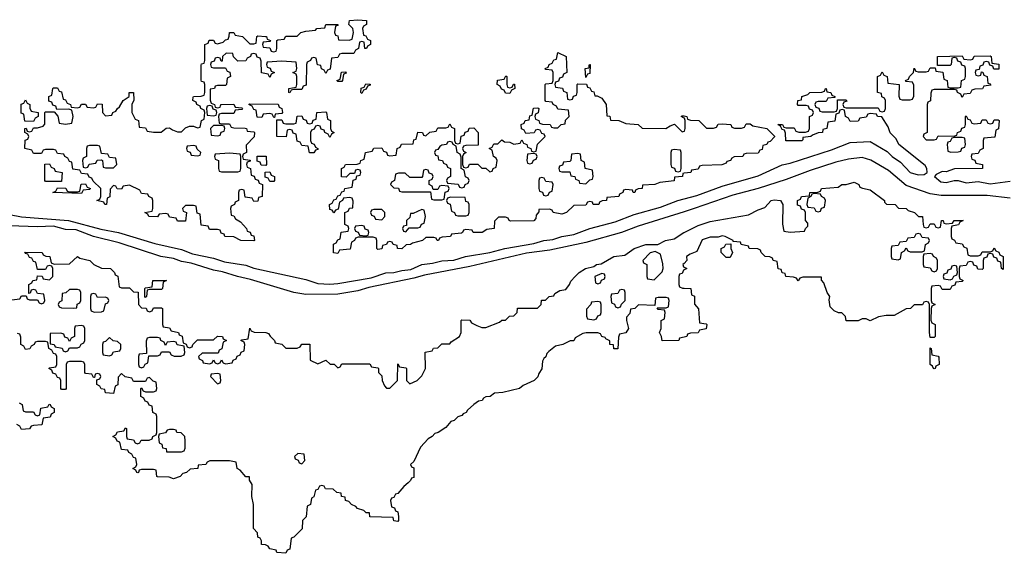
# Model space of a CAD drawing. Header units: inches. Extents: x 2547364 to 2752884, y 552026 to 708734.
# Tile 44 of 85: x 2666681 to 2671600, y 655546 to 658215. Entities that reach past the tile are written whole.
import ezdxf

# ---------------------------------------------------------------- set-up
doc = ezdxf.new("R2010")
doc.units = ezdxf.units.IN
doc.header["$MEASUREMENT"] = 0
doc.layers.add('C6665', color=7, linetype='Continuous')
doc.layers.add('C6675', color=7, linetype='Continuous')

msp = doc.modelspace()

# ---------------------------------------------------------------- linework, layer by layer
at = {"layer": 'C6665', "color": 6}
for points in [[(2668406, 658070), (2668402, 658102), (2668390, 658106), (2668378, 658102), (2668374, 658070), (2668358, 658062), (2668350, 658046), (2668290, 658046), (2668278, 658042), (2668270, 658026), (2668238, 658022), (2668232, 657968), (2668218, 657962), (2668210, 657946), (2668202, 657962), (2668188.4, 657968.4), (2668186, 657986), (2668168.7, 657988.7), (2668162, 658022), (2668150, 658026), (2668138, 658022), (2668134, 658010), (2668118, 658002), (2668114, 657990), (2668112.7, 657887.3), (2668098, 657882), (2668090, 657866), (2668050, 657866), (2668038, 657862), (2668031.1, 657848.9), (2668026, 657850), (2668026, 657870), (2668062, 657878), (2668066, 657890), (2668066, 657930), (2668062, 657942), (2668046, 657950), (2668062, 657958), (2668066, 657970), (2668062, 658002), (2667990, 658008), (2667918, 658002), (2667914, 657990), (2667918, 657978), (2667932.7, 657972.7), (2667938, 657958), (2667954, 657950), (2667938, 657942), (2667930, 657926), (2667922, 657942), (2667888.4, 657948.4), (2667887.3, 658007.3), (2667882, 658022), (2667868, 658028), (2667862, 658042), (2667850, 658046), (2667838, 658042), (2667834, 658030), (2667818, 658022), (2667811.6, 658008.4), (2667770, 658008), (2667748.4, 658028.4), (2667746, 658046), (2667712.7, 658047.3), (2667694, 658030), (2667692.7, 658007.3), (2667687.3, 658007.3), (2667682, 658022), (2667670, 658026), (2667658, 658022), (2667652.7, 658007.3), (2667638, 658002), (2667634, 657990), (2667638, 657978), (2667650, 657974), (2667710, 657974), (2667718, 657958), (2667731.6, 657951.6), (2667734, 657930), (2667718, 657922), (2667714, 657890), (2667710, 657886), (2667670, 657886), (2667658, 657882), (2667654, 657870), (2667632.7, 657867.3), (2667632, 657812), (2667638, 657798), (2667654, 657790), (2667658, 657778), (2667670, 657774), (2667682, 657778), (2667686, 657790), (2667689.1, 657790.9), (2667750, 657792), (2667758, 657778), (2667790, 657774), (2667794, 657770), (2667790, 657766), (2667758, 657762), (2667750, 657746), (2667690, 657746), (2667678, 657742), (2667674, 657730), (2667678, 657698), (2667690, 657694), (2667730, 657694), (2667738, 657678), (2667750, 657674), (2667807.3, 657672.7), (2667814, 657670), (2667818, 657658), (2667850, 657654), (2667854, 657650), (2667851.6, 657628.4), (2667812.7, 657587.3), (2667814, 657550), (2667798, 657542), (2667794, 657530), (2667798, 657518), (2667832.7, 657512.7), (2667832.7, 657507.3), (2667818, 657502), (2667814, 657490), (2667818, 657478), (2667834, 657470), (2667838, 657438), (2667852.7, 657432.7), (2667858, 657418), (2667872.7, 657412.7), (2667878, 657398), (2667894, 657390), (2667892, 657330), (2667874, 657326), (2667870, 657308), (2667850, 657306), (2667842, 657322), (2667807.3, 657327.3), (2667802, 657362), (2667790, 657366), (2667778, 657362), (2667774, 657350), (2667774, 657310), (2667758, 657302), (2667754, 657290), (2667738, 657282), (2667734, 657270), (2667738, 657238), (2667750, 657234), (2667759.6, 657219.6), (2667783.6, 657203.6), (2667814, 657170), (2667818, 657158), (2667832.7, 657152.7), (2667838, 657138), (2667850, 657134), (2667854, 657110), (2667850, 657108.7), (2667786, 657110), (2667750, 657128.7), (2667706, 657130), (2667702, 657142), (2667688, 657148), (2667682, 657162), (2667670, 657166), (2667630, 657166), (2667622, 657182), (2667587.3, 657187.3), (2667582, 657242), (2667567.3, 657247.3), (2667562, 657282), (2667550, 657286), (2667510, 657286), (2667494, 657270), (2667498, 657258), (2667514, 657250), (2667510, 657208), (2667470, 657208), (2667462, 657222), (2667430, 657228), (2667422, 657242), (2667410, 657246), (2667378, 657242), (2667370, 657228.7), (2667326, 657230), (2667322, 657242), (2667306, 657250), (2667342, 657258), (2667346, 657270), (2667346, 657310), (2667342, 657322), (2667326, 657330), (2667322, 657342), (2667290, 657346), (2667282, 657362), (2667230, 657388), (2667198, 657382), (2667190, 657368), (2667168.4, 657368.4), (2667162, 657382), (2667150, 657386), (2667132.7, 657367.3), (2667131.6, 657328.4), (2667118, 657322), (2667114, 657290), (2667106, 657290), (2667102, 657302), (2667066, 657310), (2667082, 657318), (2667086, 657330), (2667086, 657370), (2667047.3, 657407.3), (2667042, 657422), (2667027.3, 657427.3), (2667022, 657442), (2666990, 657446), (2666982, 657462), (2666947.3, 657467.3), (2666942, 657502), (2666930, 657506), (2666922, 657522), (2666906, 657530), (2666902, 657542), (2666870, 657546), (2666862, 657562), (2666850, 657566), (2666810, 657566), (2666798, 657562), (2666790, 657546), (2666750, 657546), (2666742, 657562), (2666706, 657570), (2666708, 657612), (2666722, 657618), (2666726, 657630), (2666722, 657642), (2666706, 657650), (2666706, 657670), (2666712.7, 657672.7), (2666718, 657658), (2666730, 657654), (2666742, 657658), (2666750, 657674), (2666770, 657674), (2666798, 657682), (2666807.3, 657692.7), (2666806, 657750), (2666810, 657754), (2666854, 657754), (2666871.6, 657731.6), (2666878, 657698), (2666910, 657692), (2666942, 657698), (2666948, 657730), (2666942, 657762), (2666927.3, 657767.3), (2666866, 657766), (2666862, 657782), (2666847.3, 657787.3), (2666842, 657802), (2666827.3, 657807.3), (2666826, 657830), (2666842, 657838), (2666846, 657870), (2666850, 657874), (2666870, 657874), (2666878, 657858), (2666890, 657854), (2666898, 657818), (2666910, 657814), (2666918, 657798), (2666934, 657790), (2666938, 657778), (2666970, 657774), (2666982, 657778), (2666990, 657792), (2667010, 657792), (2667018, 657778), (2667050, 657774), (2667062, 657778), (2667070, 657794), (2667092.7, 657792.7), (2667094, 657750), (2667110, 657734), (2667142, 657738), (2667146, 657750), (2667162, 657758), (2667169, 657771), (2667180.4, 657779.6), (2667198, 657810), (2667228, 657830), (2667228.7, 657850), (2667250, 657851), (2667251.6, 657811.6), (2667242, 657790), (2667242, 657750), (2667258, 657718), (2667274, 657710), (2667278, 657678), (2667310, 657674), (2667318, 657658), (2667350, 657652), (2667387.3, 657652.7), (2667412.7, 657672.7), (2667430, 657674), (2667443.6, 657663.6), (2667470, 657654), (2667490, 657654), (2667510, 657674), (2667530, 657682), (2667550, 657682), (2667570, 657674), (2667582, 657678), (2667588.7, 657711.3), (2667602, 657718), (2667606, 657750), (2667602, 657762), (2667586, 657770), (2667582, 657782), (2667566, 657790), (2667562, 657802), (2667546, 657810), (2667547.3, 657827.3), (2667550, 657831.3), (2667587.3, 657832.7), (2667602, 657838), (2667606, 657850), (2667606, 657890), (2667602, 657902), (2667590, 657906), (2667587.3, 657912.7), (2667587.3, 657987.3), (2667590, 657994), (2667602, 657998), (2667606, 658010), (2667606, 658090), (2667622, 658098), (2667628.4, 658111.6), (2667650, 658112), (2667658, 658098), (2667670, 658094), (2667698, 658102), (2667710, 658114), (2667722, 658118), (2667728, 658132), (2667728.7, 658150), (2667750, 658151.3), (2667758, 658138), (2667794, 658130), (2667830, 658094), (2667850, 658094), (2667862, 658098), (2667866, 658130), (2667870, 658134), (2667909.1, 658130.9), (2667914, 658130), (2667918, 658118), (2667934, 658110), (2667930, 658106), (2667898, 658102), (2667894, 658090), (2667898, 658078), (2667930, 658074), (2667938, 658058), (2667950, 658054), (2667962, 658058), (2667966, 658070), (2667966, 658110), (2667970, 658114), (2668002, 658118), (2668010, 658132), (2668067.3, 658132.7), (2668086, 658150), (2668110, 658158), (2668158, 658162), (2668166, 658170), (2668206, 658174), (2668210, 658190.4), (2668271.1, 658191.1), (2668270, 658186), (2668258, 658182), (2668254, 658150), (2668258, 658138), (2668270, 658134), (2668274, 658114), (2668327.3, 658112.7), (2668342, 658118), (2668348, 658150), (2668346, 658170), (2668326, 658190), (2668328, 658210), (2668370, 658214.9), (2668414, 658210), (2668414, 658190), (2668398, 658182), (2668394, 658170), (2668398, 658138), (2668410, 658134), (2668418, 658118), (2668434, 658110), (2668434, 658090), (2668418, 658082), (2668414, 658070)], [(2669510, 657926), (2669506, 657970), (2669526, 657974), (2669526, 657986), (2669528, 657990), (2669530.9, 657990.9), (2669530, 657946), (2669518, 657942)], [(2668270, 657906), (2668266, 657910), (2668282, 657918), (2668288, 657952), (2668310, 657954), (2668312.7, 657947.3), (2668298, 657942), (2668294, 657910), (2668290, 657906)], [(2669130, 657874), (2669142, 657878), (2669147.3, 657892.7), (2669152.7, 657892.7), (2669154, 657870), (2669138, 657862), (2669130, 657846), (2669107.3, 657847.3), (2669102, 657862), (2669087.3, 657867.3), (2669082, 657882), (2669066, 657890), (2669067.3, 657912.7), (2669102, 657918), (2669110, 657934), (2669114, 657930), (2669114, 657890), (2669118, 657878)], [(2668390, 657846), (2668386, 657850), (2668387.3, 657872.7), (2668402, 657878), (2668410, 657894), (2668432.7, 657892.7), (2668432.7, 657887.3), (2668418, 657882), (2668412.7, 657867.3), (2668398, 657862)], [(2666750, 657706), (2666707.3, 657707.3), (2666702, 657742), (2666688, 657748), (2666688, 657792), (2666702, 657798), (2666710, 657814), (2666718, 657798), (2666731.3, 657791.3), (2666732, 657772), (2666738, 657758), (2666774, 657750), (2666774, 657730), (2666758, 657722)], [(2667630, 657786), (2667618, 657782), (2667614, 657770), (2667618, 657738), (2667650, 657734), (2667662, 657738), (2667666, 657750), (2667662, 657762), (2667647.3, 657767.3), (2667642, 657782)], [(2667950, 657726), (2667942, 657742), (2667930, 657746), (2667898, 657742), (2667890, 657726), (2667867.3, 657727.3), (2667862, 657762), (2667850, 657766), (2667842, 657782), (2667826, 657790), (2667830, 657794), (2667972.7, 657792.7), (2667978, 657778), (2667991.3, 657771.3), (2667994, 657750), (2667990, 657746), (2667958, 657742), (2667954, 657726)], [(2668230, 657626), (2668222, 657642), (2668206, 657650), (2668202, 657662), (2668187.3, 657667.3), (2668182, 657682), (2668170, 657686), (2668158, 657682), (2668152.7, 657667.3), (2668138, 657662), (2668134, 657650), (2668134, 657610), (2668138, 657598), (2668152.7, 657592.7), (2668158, 657578), (2668171.3, 657571.3), (2668170, 657566), (2668158, 657562), (2668150, 657548.7), (2668128.7, 657548.7), (2668122, 657582), (2668090, 657586), (2668082, 657602), (2668067.3, 657607.3), (2668062, 657642), (2668047.3, 657647.3), (2668042, 657662), (2668030, 657666), (2668018, 657662), (2668011.6, 657628.4), (2667966, 657630), (2667966, 657714), (2667990, 657714), (2667998, 657698), (2668010, 657694), (2668050, 657694), (2668062, 657698), (2668067.3, 657732.7), (2668090, 657734), (2668098, 657718), (2668112.7, 657712.7), (2668118, 657698), (2668130, 657694), (2668142, 657698), (2668147.3, 657712.7), (2668162, 657718), (2668166, 657750), (2668210, 657754), (2668214, 657750), (2668218, 657718), (2668234, 657710), (2668234, 657670), (2668238, 657658), (2668252, 657650), (2668238, 657642)], [(2667690, 657686), (2667650, 657686), (2667634, 657670), (2667638, 657638), (2667670, 657634), (2667682, 657638), (2667687.3, 657652.7), (2667702, 657658), (2667706, 657670), (2667702, 657682)], [(2667070, 657586), (2667030, 657586), (2667018, 657582), (2667014, 657570), (2667014, 657530), (2666998, 657522), (2666994, 657510), (2666998, 657478), (2667010, 657474), (2667022, 657478), (2667027.3, 657492.7), (2667062, 657498), (2667068.4, 657511.6), (2667090, 657514), (2667094, 657510), (2667098, 657478), (2667110, 657474), (2667150, 657474), (2667166, 657490), (2667162, 657522), (2667130, 657526), (2667122, 657542), (2667090, 657546), (2667082, 657582)], [(2667550, 657586), (2667518, 657582), (2667514, 657570), (2667518, 657558), (2667532.7, 657552.7), (2667538, 657538), (2667570, 657534), (2667582, 657538), (2667586, 657550), (2667567.3, 657567.3), (2667562, 657582)], [(2668830, 657606), (2668818, 657602), (2668814, 657590), (2668790, 657588), (2668779.6, 657580.4), (2668770, 657566), (2668758, 657562), (2668754, 657550), (2668758, 657538), (2668770, 657534), (2668774, 657514), (2668794, 657510), (2668798, 657498), (2668814, 657490), (2668818, 657478), (2668834, 657470), (2668834, 657430), (2668818, 657422), (2668814, 657410), (2668818, 657398), (2668871.6, 657391.6), (2668878, 657378), (2668890, 657374), (2668902, 657378), (2668906, 657390), (2668922, 657398), (2668926, 657410), (2668922, 657422), (2668908.4, 657428.4), (2668902, 657462), (2668886, 657470), (2668887.3, 657527.3), (2668882, 657542), (2668866, 657550), (2668862, 657582), (2668846, 657590), (2668842, 657602)], [(2667730, 657548), (2667658, 657542), (2667654, 657530), (2667658, 657518), (2667674, 657510), (2667674, 657470), (2667678, 657458), (2667690, 657454), (2667770, 657454), (2667782, 657458), (2667786, 657470), (2667786, 657530), (2667782, 657542)], [(2667910, 657486), (2667887.3, 657487.3), (2667882, 657502), (2667867.3, 657507.3), (2667867.3, 657532.7), (2667912.7, 657532.7), (2667914, 657490)], [(2669250, 657546), (2669218, 657542), (2669214, 657510), (2669218, 657498), (2669230, 657494), (2669242, 657498), (2669247.3, 657512.7), (2669262, 657518), (2669266, 657530), (2669262, 657542)], [(2669470, 657546), (2669438, 657542), (2669434, 657510), (2669430, 657506), (2669398, 657502), (2669392.7, 657487.3), (2669378, 657482), (2669374, 657470), (2669378, 657458), (2669390, 657454), (2669430, 657454), (2669434, 657434), (2669454, 657430), (2669458, 657418), (2669474, 657410), (2669478, 657398), (2669510, 657394), (2669530, 657414), (2669542, 657418), (2669546, 657430), (2669542, 657462), (2669506, 657470), (2669502, 657502), (2669486, 657510), (2669482, 657542)], [(2669950, 657566), (2669938, 657562), (2669934, 657550), (2669934, 657490), (2669938, 657478), (2669952.7, 657472.7), (2669958, 657458), (2669970, 657454), (2669982, 657458), (2669986, 657470), (2669986, 657550), (2669982, 657562)], [(2666810, 657406), (2666806, 657410), (2666807.3, 657492.7), (2666830, 657494), (2666838, 657478), (2666854, 657470), (2666858, 657458), (2666894, 657450), (2666890, 657406)], [(2667930, 657406), (2667922, 657422), (2667907.3, 657427.3), (2667907.3, 657452.7), (2667930, 657454), (2667938, 657438), (2667954, 657430), (2667954, 657410), (2667950, 657406)], [(2668710, 657466), (2668698, 657462), (2668694, 657430), (2668690, 657426), (2668630, 657426), (2668607.3, 657447.3), (2668572.7, 657447.3), (2668558, 657442), (2668554, 657410), (2668538, 657402), (2668534, 657390), (2668550, 657374), (2668572.7, 657372.7), (2668578, 657358), (2668590, 657354), (2668734, 657354), (2668738, 657318), (2668750, 657314), (2668790, 657314), (2668802, 657318), (2668807.3, 657352.7), (2668822, 657358), (2668826, 657370), (2668822, 657382), (2668790, 657386), (2668778, 657382), (2668770, 657366), (2668746, 657366), (2668742, 657382), (2668726, 657390), (2668726, 657410), (2668742, 657418), (2668746, 657430), (2668742, 657442), (2668727.3, 657447.3), (2668722, 657462)], [(2669290, 657426), (2669278, 657422), (2669274, 657410), (2669274, 657370), (2669278, 657358), (2669292.7, 657352.7), (2669298, 657338), (2669310, 657334), (2669322, 657338), (2669327.3, 657352.7), (2669342, 657358), (2669346, 657390), (2669342, 657402), (2669310, 657406), (2669302, 657422)], [(2666990, 657346), (2666846, 657350), (2666862, 657358), (2666870, 657374), (2666911.6, 657371.6), (2666918, 657358), (2666930, 657354), (2666970, 657354), (2666982, 657358), (2666987.3, 657392.7), (2667010, 657394), (2667018, 657378), (2667034, 657370), (2667030, 657366), (2666998, 657362)], [(2668832.7, 657327.3), (2668818, 657322), (2668814, 657310), (2668818, 657298), (2668831.6, 657291.6), (2668838, 657258), (2668854, 657250), (2668858, 657238), (2668870, 657234), (2668910, 657234), (2668922, 657238), (2668926, 657250), (2668926, 657290), (2668922, 657302), (2668910, 657306), (2668906, 657326)], [(2668490, 657266), (2668450, 657266), (2668438, 657262), (2668434, 657250), (2668438, 657238), (2668452.7, 657232.7), (2668458, 657218), (2668490, 657214), (2668506, 657230), (2668506, 657250)], [(2668690, 657266), (2668646, 657246), (2668634, 657246), (2668630, 657226), (2668614, 657210), (2668614, 657186), (2668598, 657182), (2668594, 657170), (2668598, 657158), (2668610, 657154), (2668626, 657174), (2668670, 657174), (2668682, 657178), (2668688, 657192), (2668702, 657198), (2668708, 657230), (2668702, 657262)], [(2668390, 657186), (2668358, 657182), (2668354, 657170), (2668358, 657158), (2668372.7, 657152.7), (2668378, 657138), (2668410, 657134), (2668422, 657138), (2668426, 657150), (2668422, 657162), (2668407.3, 657167.3), (2668402, 657182)], [(2669855.3, 657055.3), (2669830, 657048), (2669794, 657010), (2669798, 656998), (2669814, 656990), (2669814, 656930), (2669818, 656918), (2669850, 656914), (2669890, 656954), (2669895.3, 656970), (2669894.6, 656994.6), (2669882, 657042)], [(2669590, 656946), (2669554, 656930), (2669558, 656898), (2669570, 656894), (2669582, 656898), (2669587.3, 656912.7), (2669602, 656918), (2669606, 656930), (2669602, 656942)], [(2667310, 656826), (2667306, 656830), (2667306, 656870), (2667310, 656874), (2667342, 656878), (2667346, 656910), (2667414, 656910), (2667398, 656902), (2667394, 656870), (2667390, 656866), (2667330, 656866), (2667318, 656862), (2667314, 656830)], [(2666970, 656866), (2666930, 656866), (2666911.6, 656848.4), (2666894, 656846), (2666892, 656808), (2666878, 656802), (2666874, 656790), (2666878, 656778), (2666890, 656774), (2666950, 656772), (2666966, 656774), (2666968.4, 656791.6), (2666982, 656798), (2666986, 656810), (2666986, 656850), (2666982, 656862)], [(2667050, 656846), (2667038, 656842), (2667034, 656830), (2667034, 656770), (2667038, 656758), (2667052.7, 656752.7), (2667090, 656754), (2667102, 656758), (2667110, 656794), (2667122, 656798), (2667126, 656810), (2667122, 656822), (2667107.3, 656827.3), (2667070, 656826), (2667062, 656842)], [(2669690, 656866), (2669678, 656862), (2669670, 656846), (2669638, 656842), (2669634, 656830), (2669638, 656798), (2669652.7, 656792.7), (2669658, 656778), (2669670, 656774), (2669682, 656778), (2669687.3, 656792.7), (2669706, 656810), (2669706, 656850), (2669702, 656862)], [(2669570, 656806), (2669538, 656802), (2669534, 656790), (2669512.7, 656767.3), (2669512.7, 656732.7), (2669518, 656718), (2669550, 656714), (2669562, 656718), (2669570, 656734), (2669582, 656738), (2669586, 656750), (2669586, 656790), (2669582, 656802)], [(2666990, 656686), (2666958, 656682), (2666954, 656670), (2666954, 656630), (2666938, 656622), (2666930, 656606), (2666922, 656622), (2666907.3, 656627.3), (2666902, 656642), (2666887.3, 656647.3), (2666834, 656646), (2666834, 656594), (2666854, 656590), (2666858, 656578), (2666892.7, 656572.7), (2666898, 656558), (2666910, 656554), (2666922, 656558), (2666930, 656574), (2666970, 656574), (2666982, 656578), (2666987.3, 656592.7), (2667002, 656598), (2667006, 656610), (2667006, 656670), (2667002, 656682)], [(2667130, 656626), (2667110, 656606), (2667098, 656602), (2667094, 656590), (2667094, 656550), (2667098, 656538), (2667130, 656534), (2667142, 656538), (2667150, 656554), (2667182, 656558), (2667186, 656570), (2667186, 656590), (2667170, 656606), (2667148.4, 656608.4)], [(2667370, 656626), (2667330, 656626), (2667318, 656622), (2667312.7, 656607.3), (2667314, 656546), (2667278, 656542), (2667274, 656530), (2667274, 656490), (2667278, 656478), (2667290, 656474), (2667302, 656478), (2667307.3, 656492.7), (2667322, 656498), (2667326, 656534), (2667370, 656534), (2667382, 656538), (2667390, 656554), (2667430, 656554), (2667438, 656538), (2667452.7, 656532.7), (2667487.3, 656532.7), (2667502, 656538), (2667506, 656550), (2667502, 656582), (2667468.4, 656588.4), (2667462, 656602), (2667450, 656606), (2667418, 656602), (2667410, 656586), (2667402, 656602), (2667386, 656610), (2667382, 656622)], [(2667670, 656446), (2667638, 656442), (2667634, 656430), (2667670, 656394), (2667682, 656398), (2667686, 656410), (2667682, 656442)], [(2667450, 656166), (2667430, 656166), (2667418, 656162), (2667410, 656148), (2667378, 656142), (2667374, 656130), (2667378, 656098), (2667391.6, 656091.6), (2667394, 656074), (2667412, 656070), (2667414, 656054), (2667490, 656054), (2667502, 656058), (2667508, 656072), (2667508.4, 656108.4), (2667506, 656130), (2667488, 656148), (2667466, 656150), (2667462, 656162)], [(2668070, 656046), (2668054, 656030), (2668058, 656018), (2668072.7, 656012.7), (2668078, 655998), (2668090, 655994), (2668106, 656010), (2668102, 656042)]]:
    msp.add_lwpolyline(points, close=True, dxfattribs=at)
for points in [[(2670000, 657446.6), (2669994, 657446), (2669992, 657430), (2669952.7, 657427.3), (2669950, 657409.5), (2669879.6, 657400.4), (2669854, 657390), (2669792.7, 657387.3), (2669791.3, 657370), (2669771.1, 657368.9), (2669758, 657362), (2669754, 657350), (2669746, 657350), (2669742, 657362), (2669710, 657366), (2669698, 657362), (2669694, 657350), (2669678, 657342), (2669674, 657330), (2669614, 657326), (2669612, 657310), (2669591.3, 657308.7), (2669578, 657302), (2669574, 657290), (2669546, 657290), (2669542, 657302), (2669530, 657306), (2669518, 657302), (2669510, 657288), (2669450, 657286), (2669412, 657250), (2669390, 657242), (2669346, 657250), (2669342, 657262), (2669327.3, 657267.3), (2669274, 657266), (2669274, 657254), (2669262, 657238), (2669259.6, 657220.4), (2669249.3, 657209.3), (2669132.7, 657207.3), (2669126, 657210), (2669122, 657222), (2669107.3, 657227.3), (2669072.7, 657227.3), (2669052.7, 657207.3), (2669051.3, 657170), (2669015.3, 657164.7), (2668992, 657150), (2668946, 657150), (2668942, 657162), (2668910, 657166), (2668898, 657162), (2668894, 657150), (2668888, 657148), (2668838, 657142), (2668834, 657130), (2668792, 657128), (2668778, 657122), (2668774, 657110), (2668766, 657110), (2668762, 657122), (2668750, 657126), (2668710, 657126), (2668694, 657110), (2668643.6, 657096.4), (2668634, 657090), (2668611.1, 657088.9), (2668590, 657069.6), (2668568, 657070), (2668566, 657086), (2668546, 657090), (2668542, 657102), (2668530, 657106), (2668518, 657102), (2668514, 657090), (2668494, 657086), (2668490, 657068), (2668470, 657066), (2668466, 657070), (2668466, 657110), (2668462, 657122), (2668447.3, 657127.3), (2668372.7, 657127.3), (2668358, 657122), (2668354, 657110), (2668338, 657102), (2668332.7, 657067.3), (2668278, 657062), (2668270, 657046), (2668248, 657048), (2668248.4, 657091.6), (2668262, 657098), (2668270, 657114), (2668282, 657118), (2668287.3, 657152.7), (2668322, 657158), (2668326, 657170), (2668322, 657182), (2668306, 657190), (2668306, 657250), (2668322, 657258), (2668328.4, 657271.6), (2668346, 657274), (2668347.3, 657307.3), (2668342, 657322), (2668330, 657326), (2668298, 657322), (2668294, 657310), (2668278, 657302), (2668272.7, 657267.3), (2668258, 657262), (2668250, 657248.7), (2668242, 657262), (2668230, 657266), (2668228.7, 657290), (2668242, 657298), (2668250, 657314), (2668262, 657318), (2668270, 657334), (2668282, 657338), (2668290, 657354), (2668302, 657358), (2668306, 657370), (2668342, 657378), (2668347.3, 657412.7), (2668362, 657418), (2668366, 657434), (2668382, 657438), (2668386, 657450), (2668382, 657462), (2668370, 657466), (2668358, 657462), (2668354, 657446), (2668330, 657446), (2668312, 657428), (2668288.4, 657428.4), (2668289.2, 657470), (2668302, 657478), (2668309.2, 657490), (2668367.3, 657492.7), (2668382, 657498), (2668386, 657510), (2668402, 657518), (2668408, 657550), (2668442, 657558), (2668450, 657572), (2668490, 657574), (2668498, 657558), (2668512.7, 657552.7), (2668518, 657538), (2668530, 657534), (2668562, 657538), (2668566, 657570), (2668582, 657578), (2668588.4, 657591.6), (2668646, 657594), (2668650, 657614), (2668662, 657618), (2668670, 657652), (2668694, 657650), (2668698, 657638), (2668710, 657634), (2668730, 657652), (2668762, 657658), (2668770, 657674), (2668810, 657674), (2668822, 657678), (2668830, 657694), (2668838, 657678), (2668854, 657670), (2668854, 657610), (2668858, 657598), (2668870, 657594), (2668882, 657598), (2668887.3, 657632.7), (2668902, 657638), (2668907.3, 657652.7), (2668922, 657658), (2668927.3, 657672.7), (2668950, 657674), (2668972, 657650), (2668972, 657588), (2668910, 657586), (2668898, 657582), (2668894, 657570), (2668898, 657558), (2668912, 657550), (2668898, 657542), (2668894, 657530), (2668894, 657490), (2668898, 657478), (2668910, 657474), (2668922, 657478), (2668928, 657492), (2668970, 657492), (2668990, 657472), (2669010, 657472), (2669030, 657454), (2669042, 657458), (2669046, 657470), (2669062, 657478), (2669066, 657510), (2669062, 657522), (2669048, 657530), (2669042, 657562), (2669026, 657570), (2669042, 657578), (2669050, 657594), (2669070, 657594), (2669090, 657614), (2669103.6, 657603.6), (2669130, 657602), (2669150, 657592), (2669182, 657598), (2669190, 657614), (2669198, 657598), (2669214, 657590), (2669218, 657578), (2669234, 657570), (2669238, 657558), (2669250, 657554), (2669262, 657558), (2669268.4, 657591.6), (2669306, 657630), (2669302, 657642), (2669290, 657646), (2669282, 657662), (2669270, 657666), (2669258, 657662), (2669251.6, 657648.4), (2669210, 657646), (2669202, 657662), (2669188.4, 657668.4), (2669186, 657690), (2669202, 657698), (2669206, 657710), (2669226, 657714), (2669230, 657734), (2669242, 657738), (2669247.3, 657772.7), (2669270, 657774), (2669274, 657770), (2669271.6, 657748.4), (2669258, 657742), (2669254, 657730), (2669258, 657718), (2669274, 657710), (2669278, 657698), (2669292.7, 657692.7), (2669331.1, 657691.1), (2669338, 657678), (2669350, 657674), (2669370, 657674), (2669386, 657690), (2669406, 657694), (2669408.4, 657711.6), (2669426, 657730), (2669422, 657762), (2669370, 657768), (2669362, 657782), (2669346, 657790), (2669342, 657802), (2669310, 657806), (2669306, 657810), (2669306, 657890), (2669310, 657894), (2669342, 657898), (2669346, 657910), (2669346, 657950), (2669342, 657962), (2669310, 657966), (2669306, 657970), (2669322, 657978), (2669326, 657990), (2669342, 657998), (2669350, 658014), (2669362, 658018), (2669369.3, 658050.7), (2669411, 658030), (2669414, 657950), (2669398, 657942), (2669392.7, 657927.3), (2669378, 657922), (2669372.7, 657907.3), (2669358, 657902), (2669354, 657890), (2669358, 657878), (2669392.7, 657872.7), (2669398, 657858), (2669414, 657850), (2669418, 657818), (2669430, 657814), (2669442, 657818), (2669447.3, 657832.7), (2669462, 657838), (2669466, 657850), (2669466, 657890), (2669470, 657894), (2669512.7, 657892.7), (2669518, 657878), (2669530, 657874), (2669538, 657858), (2669550, 657854), (2669554, 657834), (2669566, 657834), (2669590, 657822), (2669610.4, 657790), (2669614, 657734), (2669630, 657732), (2669632.7, 657712.7), (2669674, 657710), (2669710, 657696), (2669770, 657690.8), (2669790, 657672), (2669908.9, 657671.1), (2669930, 657684.7), (2669951.6, 657691.6), (2669990, 657654), (2670000, 657657.3)], [(2670000, 657723), (2669986, 657730), (2669990, 657734), (2670000, 657733.2)], [(2666630, 657241.1), (2666690, 657228.9), (2666924.7, 657210), (2667087.1, 657167.1), (2667174, 657150), (2667356.1, 657096.1), (2667490, 657064.7), (2667544.5, 657044.4), (2667650, 657022), (2667704.5, 657004.4), (2667810, 656987.6), (2667850, 656972.9), (2668110, 656915), (2668170, 656895.4), (2668230, 656891.6), (2668270, 656894.8), (2668436.2, 656923.8), (2668510, 656948.9), (2668550, 656951), (2668590, 656961.1), (2668634.9, 656965.1), (2668690, 656990.2), (2668743.4, 656996.6), (2668790, 657009.1), (2668850, 657012.8), (2668909, 657030), (2669030, 657050.2), (2669104, 657070), (2669250, 657095.2), (2669299, 657110), (2669344.1, 657115.9), (2669390, 657130.2), (2669450, 657140.7), (2669529.3, 657170), (2669655.9, 657204.1), (2669750, 657240.8), (2669883.2, 657276.8), (2669969.3, 657310), (2670000, 657318.2)], [(2670000, 657254), (2669770, 657181.4), (2669687.3, 657150), (2669510, 657101.2), (2669330, 657061.6), (2669213.4, 657046.6), (2668930, 656979.8), (2668703.5, 656936.5), (2668650, 656921.4), (2668425, 656875.1), (2668370, 656858), (2668270, 656842), (2668110, 656839.8), (2668050, 656849.8), (2667834.9, 656914.9), (2667769.3, 656930), (2667694.1, 656954.1), (2667650, 656962), (2667537.8, 656997.8), (2667490, 657005.3), (2667450, 657020.3), (2667386, 657030), (2667178, 657098), (2667049.3, 657130), (2666963.3, 657163.3), (2666910, 657165.6), (2666850, 657182.9), (2666770, 657179.2), (2666630, 657183.7)], [(2666628.4, 656811.6), (2666682, 656818), (2666690, 656834), (2666714, 656834), (2666718, 656818), (2666730, 656814), (2666770, 656814), (2666778, 656798), (2666790, 656794), (2666802, 656798), (2666806, 656810), (2666802, 656842), (2666770, 656846), (2666762, 656862), (2666750, 656866), (2666738, 656862), (2666732.7, 656847.3), (2666726, 656846), (2666726, 656890), (2666742, 656898), (2666746, 656910), (2666766, 656914), (2666770, 656934), (2666792.7, 656932.7), (2666798, 656918), (2666830, 656914), (2666846, 656930), (2666846, 656970), (2666842, 656982), (2666830, 656986), (2666818, 656982), (2666810, 656966), (2666770, 656966), (2666762, 657002), (2666750, 657006), (2666742, 657022), (2666730, 657026), (2666722, 657042), (2666710, 657046), (2666707.3, 657052.7), (2666794, 657050), (2666798, 657038), (2666811.6, 657031.6), (2666832, 657030), (2666838, 656998), (2666852.7, 656992.7), (2666930, 656994), (2666970, 657030.3), (2666982, 657022), (2667032, 657010), (2667051, 656991), (2667090, 656972), (2667134, 656970), (2667154, 656950), (2667158, 656938), (2667172, 656932), (2667178, 656878), (2667190, 656874), (2667230, 656874), (2667250, 656854), (2667272.7, 656852.7), (2667274, 656790), (2667290, 656774), (2667312.7, 656772.7), (2667318, 656758), (2667330, 656754), (2667342, 656758), (2667350, 656774), (2667390, 656774), (2667394, 656770), (2667394, 656690), (2667398, 656678), (2667430, 656674), (2667438, 656658), (2667474, 656650), (2667478, 656638), (2667492.7, 656632.7), (2667498, 656598), (2667512, 656592), (2667518, 656578), (2667530, 656574), (2667542, 656578), (2667546, 656590), (2667570, 656614), (2667650, 656614), (2667670, 656632), (2667694, 656630), (2667698, 656618), (2667714, 656610), (2667698, 656602), (2667691.6, 656568.4), (2667678, 656562), (2667672.7, 656547.3), (2667592.7, 656547.3), (2667574, 656530), (2667578, 656518), (2667594, 656510), (2667598, 656498), (2667630, 656494), (2667642, 656498), (2667650, 656514), (2667658, 656498), (2667670, 656494), (2667682, 656498), (2667690, 656514), (2667698, 656498), (2667710, 656494), (2667742, 656498), (2667747.3, 656512.7), (2667762, 656518), (2667767.3, 656532.7), (2667782, 656538), (2667787.3, 656552.7), (2667802, 656558), (2667806, 656590), (2667802, 656602), (2667786, 656610), (2667790, 656614), (2667822, 656618), (2667830, 656672), (2667838, 656658), (2667852, 656652), (2667910.8, 656650.8), (2667924.7, 656644.7), (2667931.6, 656631.6), (2667954, 656610), (2667958, 656598), (2667990, 656592), (2668010, 656572), (2668067.3, 656572.7), (2668082, 656578), (2668090, 656592), (2668131.3, 656591.3), (2668132.7, 656512.7), (2668170, 656494), (2668210, 656512), (2668232.7, 656492.7), (2668251.6, 656491.6), (2668270, 656474), (2668282, 656478), (2668290, 656494), (2668430, 656494), (2668438, 656478), (2668470, 656474), (2668474, 656470), (2668474, 656450), (2668490, 656434), (2668492, 656410), (2668503.6, 656383.6), (2668512.7, 656372.7), (2668530, 656372), (2668568, 656410), (2668570, 656494), (2668578, 656478), (2668610, 656474), (2668614, 656470), (2668614, 656410), (2668630, 656394), (2668666, 656410), (2668690, 656434), (2668708, 656470), (2668707.3, 656552.7), (2668742, 656558), (2668748, 656572), (2668770, 656574), (2668790, 656594), (2668830, 656594), (2668836.4, 656603.6), (2668878, 656630), (2668886, 656650), (2668886, 656710), (2668890, 656714), (2668930, 656712), (2668938, 656698), (2668964.7, 656684.7), (2668990, 656676), (2669010, 656674.8), (2669078, 656702), (2669090, 656712), (2669107.3, 656712.7), (2669128.4, 656731.6), (2669150, 656734), (2669166, 656750), (2669168.4, 656771.6), (2669267.3, 656772.7), (2669286, 656790), (2669288.4, 656811.6), (2669307.3, 656812.7), (2669326, 656830), (2669350, 656834), (2669355.3, 656844.7), (2669380.2, 656859.8), (2669410, 656866), (2669428, 656890), (2669433.6, 656906.4), (2669455.3, 656930), (2669475.3, 656950), (2669508, 656970), (2669550, 656981), (2669562, 656990), (2669586.2, 656993.8), (2669649, 657030), (2669703.6, 657036.4), (2669750, 657070.2), (2669808.7, 657090), (2669869.5, 657090.5), (2669908, 657110), (2669950, 657118.8), (2669999.3, 657150), (2670000, 657150.3)], [(2670000, 656996), (2669994, 656990), (2669998, 656978), (2670000, 656977)], [(2670000, 656963), (2669998, 656962), (2669990, 656946), (2669978, 656942), (2669974, 656930), (2669974, 656890), (2669978, 656878), (2669992.7, 656872.7), (2670000, 656872.2)], [(2670000, 656626.9), (2669978, 656622), (2669974, 656610), (2669890, 656608), (2669888, 656630), (2669878, 656650), (2669886, 656670), (2669886, 656710), (2669902, 656718), (2669906, 656750), (2669902, 656762), (2669870, 656766), (2669866, 656774), (2669910, 656774), (2669922, 656778), (2669926, 656810), (2669922, 656822), (2669910, 656826), (2669870, 656826), (2669858, 656822), (2669854, 656786), (2669772, 656788), (2669754, 656770), (2669732.7, 656767.3), (2669730, 656746), (2669712.7, 656727.3), (2669712, 656710), (2669722, 656670), (2669710, 656648), (2669678, 656642), (2669672.7, 656627.3), (2669670, 656568), (2669650, 656568), (2669648, 656588), (2669629.3, 656590), (2669628.9, 656608.9), (2669610, 656618), (2669605.6, 656625.6), (2669589, 656630), (2669583.1, 656643.1), (2669569.3, 656649.3), (2669510.5, 656649.5), (2669494.4, 656645.6), (2669456.9, 656623.1), (2669450, 656609), (2669431.6, 656608.4), (2669394, 656590), (2669358.5, 656581.5), (2669324.5, 656555.5), (2669315.2, 656544.8), (2669310, 656529), (2669299.8, 656520.2), (2669293.7, 656506.3), (2669290, 656468), (2669274.8, 656445.2), (2669270, 656428), (2669252, 656410), (2669195.5, 656384.5), (2669178, 656370), (2669094, 656350), (2669053.2, 656346.8), (2669031, 656330), (2669010, 656329.2), (2668998, 656322), (2668990.8, 656310), (2668973.7, 656306.3), (2668950.5, 656289.5), (2668918, 656262), (2668910.8, 656250), (2668895.9, 656244.1), (2668890, 656235.3), (2668870.6, 656229.4), (2668851.3, 656210), (2668835.3, 656204.7), (2668810, 656175.3), (2668771.3, 656150), (2668754.8, 656145.2), (2668742, 656130), (2668722, 656118), (2668683.5, 656076.5), (2668650, 656006), (2668634, 655990), (2668638, 655978), (2668650, 655974), (2668650.8, 655970.8), (2668650, 655926), (2668638, 655922), (2668634, 655910), (2668622, 655898), (2668599.6, 655880.4), (2668570, 655846), (2668558, 655842), (2668550, 655826), (2668538, 655822), (2668534, 655810), (2668538, 655778), (2668552.7, 655772.7), (2668558, 655758), (2668570, 655754), (2668574, 655730), (2668574, 655710), (2668570, 655706), (2668550, 655708), (2668546, 655726), (2668430, 655729), (2668428, 655748), (2668412, 655748), (2668400.4, 655760.4), (2668369, 655770), (2668360.2, 655780.2), (2668338, 655790), (2668324.7, 655804.7), (2668308.7, 655810), (2668307.3, 655827.3), (2668288.7, 655830), (2668287.3, 655847.3), (2668266, 655850), (2668247.3, 655867.3), (2668208.9, 655868.9), (2668202, 655882), (2668190, 655886), (2668178, 655882), (2668170, 655866), (2668158, 655862), (2668151.3, 655828.7), (2668138, 655822), (2668134, 655790), (2668118, 655782), (2668111.6, 655728.4), (2668094, 655710), (2668091.6, 655668.4), (2668050, 655626), (2668038, 655622), (2668030, 655566), (2668018, 655562), (2668010, 655546), (2667966, 655550), (2667962, 655562), (2667930, 655568), (2667922, 655582), (2667908.4, 655588.4), (2667889, 655590), (2667888.4, 655608.4), (2667882, 655622), (2667870, 655626), (2667868.7, 655648.7), (2667849.7, 655670), (2667849.2, 655790), (2667841.2, 655830), (2667842, 655890), (2667828.4, 655911.6), (2667828.4, 655928.4), (2667810, 655929.2), (2667782, 655962), (2667768, 655970), (2667762, 656002), (2667728.7, 656008.7), (2667630.9, 656009.1), (2667618, 656002), (2667611.3, 655990), (2667572.7, 655987.3), (2667571.3, 655970), (2667532.7, 655967.3), (2667514, 655950), (2667495.3, 655944.7), (2667482, 655930), (2667450, 655918), (2667427.3, 655927.3), (2667370, 655928), (2667366, 655930), (2667362, 655962), (2667350, 655966), (2667290, 655966), (2667278, 655962), (2667274, 655950), (2667270.9, 655949.1), (2667266, 655950), (2667262, 655962), (2667246, 655970), (2667262, 655978), (2667266, 655990), (2667262, 656022), (2667250, 656026), (2667242, 656042), (2667226, 656050), (2667222, 656062), (2667190, 656066), (2667182, 656102), (2667167.3, 656107.3), (2667162, 656122), (2667146, 656130), (2667162, 656138), (2667170, 656154), (2667202, 656158), (2667210, 656174), (2667214, 656170), (2667214, 656130), (2667218, 656118), (2667250, 656114), (2667258, 656098), (2667270, 656094), (2667282, 656098), (2667288.4, 656111.6), (2667327.3, 656112.7), (2667342, 656118), (2667346, 656130), (2667362, 656138), (2667366, 656150), (2667366, 656230), (2667362, 656242), (2667346, 656250), (2667342, 656282), (2667327.3, 656287.3), (2667322, 656302), (2667307.3, 656307.3), (2667302, 656322), (2667286, 656330), (2667286, 656370), (2667290, 656374), (2667298, 656358), (2667310, 656354), (2667350, 656354), (2667362, 656358), (2667366, 656370), (2667362, 656402), (2667347.3, 656407.3), (2667330, 656426), (2667318, 656422), (2667310, 656406), (2667250, 656406), (2667242, 656422), (2667208.4, 656428.4), (2667190, 656446), (2667172.7, 656427.3), (2667171.6, 656388.4), (2667158, 656382), (2667150, 656346), (2667110, 656348), (2667106, 656366), (2667088.4, 656368.4), (2667082, 656382), (2667066, 656390), (2667066, 656414), (2667082, 656418), (2667086, 656430), (2667082, 656442), (2667070, 656446), (2667058, 656442), (2667054, 656426), (2667050, 656426), (2667042, 656442), (2667010, 656446), (2667006, 656450), (2667006, 656490), (2667002, 656502), (2666990, 656506), (2666930, 656506), (2666918, 656502), (2666914, 656490), (2666914, 656370), (2666910, 656366), (2666890, 656366), (2666886, 656370), (2666886, 656410), (2666882, 656422), (2666870, 656426), (2666862, 656442), (2666847.3, 656447.3), (2666842, 656462), (2666826, 656470), (2666830, 656474), (2666862, 656478), (2666866, 656490), (2666866, 656530), (2666862, 656542), (2666850, 656546), (2666842, 656562), (2666826, 656570), (2666822, 656602), (2666810, 656606), (2666770, 656606), (2666758, 656602), (2666754, 656590), (2666738, 656582), (2666731.6, 656568.4), (2666710, 656566), (2666702, 656582), (2666686, 656590), (2666687.3, 656627.3), (2666682, 656642), (2666670, 656646)], [(2666678, 656298), (2666694, 656290), (2666698, 656258), (2666710, 656254), (2666750, 656254), (2666758, 656238), (2666770, 656234), (2666782, 656238), (2666787.3, 656272.7), (2666822, 656278), (2666828.4, 656291.6), (2666834, 656290), (2666838, 656278), (2666854, 656270), (2666854, 656250), (2666838, 656242), (2666832.7, 656227.3), (2666798, 656222), (2666791.6, 656188.4), (2666750, 656186), (2666738, 656182), (2666730, 656168), (2666690, 656166), (2666682, 656182), (2666666, 656190)]]:
    msp.add_lwpolyline(points, dxfattribs=at)
at = {"layer": 'C6675', "color": 6}
for points in [[(2670000, 657318.2), (2670064.6, 657335.4), (2670190, 657382.8), (2670370, 657434), (2670490, 657488.7), (2670530, 657496.9), (2670736.6, 657563.4), (2670830, 657600.3), (2670930, 657605.3), (2671015.1, 657555.1), (2671039.3, 657530), (2671082.2, 657502.2), (2671130, 657450.3), (2671170, 657438.3), (2671199.3, 657440.7), (2671214, 657450), (2671213.2, 657470), (2671205.4, 657485.4), (2671073.2, 657590), (2671059.5, 657619.5), (2671030, 657648.7), (2671019, 657679), (2670988.4, 657728.4), (2670966, 657730), (2670962, 657742), (2670930, 657746), (2670918, 657742), (2670910, 657728), (2670878, 657722), (2670870, 657708), (2670830, 657706), (2670822, 657722), (2670806, 657730), (2670802, 657762), (2670790, 657766), (2670778, 657762), (2670772.7, 657747.3), (2670758, 657742), (2670752.7, 657707.3), (2670718, 657702), (2670714, 657670), (2670694, 657666), (2670692, 657650), (2670670.7, 657649.3), (2670642, 657638), (2670634, 657630), (2670594, 657626), (2670594, 657614), (2670589.2, 657609.2), (2670509.2, 657609.2), (2670507.3, 657647.3), (2670502, 657662), (2670490, 657666), (2670482, 657682), (2670468, 657690), (2670491.1, 657691.1), (2670498, 657678), (2670510, 657674), (2670550, 657674), (2670558, 657658), (2670572.7, 657652.7), (2670607.3, 657652.7), (2670622, 657658), (2670626, 657670), (2670626, 657730), (2670642, 657738), (2670646, 657750), (2670642, 657762), (2670627.3, 657767.3), (2670622, 657782), (2670610, 657786), (2670570, 657786), (2670566, 657790), (2670568, 657810), (2670586, 657814), (2670588, 657830), (2670619, 657841), (2670628, 657850), (2670688, 657852), (2670702, 657858), (2670706, 657870), (2670710, 657870.7), (2670714, 657854), (2670734, 657850), (2670738, 657838), (2670754, 657830), (2670754, 657826), (2670718, 657822), (2670710, 657806), (2670670, 657806), (2670658, 657802), (2670654, 657790), (2670658, 657778), (2670672.7, 657772.7), (2670678, 657758), (2670690, 657754), (2670750, 657754), (2670762, 657758), (2670766, 657770), (2670766, 657814), (2670810, 657814), (2670812.7, 657807.3), (2670798, 657802), (2670794, 657790), (2670798, 657778), (2670810, 657774), (2670970, 657774), (2670978, 657758), (2670990, 657754), (2671002, 657758), (2671006, 657770), (2671006, 657810), (2671002, 657822), (2670988.4, 657828.4), (2670986, 657846), (2670966, 657850), (2670966, 657930), (2670982, 657938), (2670990, 657954), (2670998, 657938), (2671014, 657930), (2671018, 657898), (2671074, 657890), (2671072.7, 657832.7), (2671078, 657818), (2671090, 657814), (2671130, 657814), (2671142, 657818), (2671147.3, 657832.7), (2671147.3, 657887.3), (2671142, 657902), (2671110, 657906), (2671106, 657910), (2671122, 657918), (2671126, 657930), (2671146, 657950), (2671150, 657972), (2671158, 657958), (2671170, 657954), (2671210, 657954), (2671222, 657958), (2671230, 657974), (2671254, 657974), (2671258, 657958), (2671292.7, 657952.7), (2671298, 657918), (2671314, 657910), (2671318, 657878), (2671330, 657874), (2671370, 657874), (2671382, 657878), (2671386, 657910), (2671402, 657918), (2671406, 657930), (2671406, 657970), (2671402, 657982), (2671387.3, 657987.3), (2671382, 658002), (2671367.3, 658007.3), (2671362, 658022), (2671350, 658026), (2671338, 658022), (2671334, 657990), (2671330, 657986), (2671266, 657986), (2671266, 658030), (2671390, 658034), (2671398, 658018), (2671430, 658014), (2671442, 658018), (2671450, 658032), (2671530, 658034), (2671534, 658030), (2671538, 657998), (2671572.7, 657992.7), (2671572.7, 657967.3), (2671547.3, 657967.3), (2671542, 657982), (2671527.3, 657987.3), (2671522, 658002), (2671510, 658006), (2671498, 658002), (2671492.7, 657987.3), (2671478, 657982), (2671474, 657966), (2671458, 657962), (2671454, 657950), (2671458, 657938), (2671470, 657934), (2671482, 657938), (2671486, 657954), (2671492.7, 657952.7), (2671498, 657938), (2671514, 657930), (2671518, 657898), (2671530, 657894), (2671532.7, 657887.3), (2671498, 657882), (2671491.6, 657868.4), (2671452.7, 657867.3), (2671438, 657862), (2671430, 657846), (2671398, 657842), (2671390, 657826), (2671382, 657842), (2671366, 657850), (2671362, 657862), (2671350, 657866), (2671250, 657866), (2671238, 657862), (2671232.7, 657847.3), (2671231.6, 657808.4), (2671218, 657802), (2671214, 657790), (2671214, 657650), (2671198, 657642), (2671194, 657630), (2671210, 657614), (2671250, 657614), (2671262, 657618), (2671270, 657634), (2671347.3, 657632.7), (2671362, 657638), (2671366, 657650), (2671382, 657658), (2671388, 657672), (2671402, 657678), (2671406, 657690), (2671406, 657730), (2671410, 657734), (2671418, 657718), (2671430, 657714), (2671438, 657698), (2671450, 657694), (2671482, 657698), (2671490, 657714), (2671510, 657714), (2671518, 657698), (2671530, 657694), (2671542, 657698), (2671550, 657714), (2671570, 657714), (2671574, 657710), (2671571.6, 657668.4), (2671558, 657662), (2671552.7, 657627.3), (2671498, 657622), (2671494, 657610), (2671494, 657570), (2671478, 657562), (2671470, 657546), (2671438, 657542), (2671434, 657530), (2671438, 657518), (2671452.7, 657512.7), (2671458, 657498), (2671491.1, 657491.1), (2671490.8, 657470), (2671351.1, 657468.9), (2671310, 657454), (2671290, 657456), (2671259.8, 657440.2), (2671250.8, 657430), (2671283.4, 657403.4), (2671310, 657400.4), (2671350, 657410.7), (2671369.4, 657410.6), (2671410, 657399.5), (2671470, 657404.9), (2671530, 657393.4), (2671630, 657406.7)], [(2670000, 657733.2), (2670007.3, 657732.7), (2670014, 657730), (2670018, 657718), (2670032, 657712), (2670074, 657710), (2670112.7, 657672.7), (2670147.3, 657672.7), (2670162, 657678), (2670170, 657692), (2670190, 657694), (2670234, 657690), (2670238, 657678), (2670252.7, 657672.7), (2670287.3, 657672.7), (2670302, 657678), (2670310, 657694), (2670330, 657694), (2670343.6, 657683.6), (2670414, 657670), (2670451.6, 657631.6), (2670451.6, 657628.4), (2670430, 657606), (2670418, 657602), (2670414, 657590), (2670394, 657586), (2670390, 657566), (2670378, 657562), (2670370, 657548), (2670310, 657546), (2670298, 657542), (2670294, 657530), (2670251, 657529), (2670238, 657522), (2670231.3, 657510), (2670214.4, 657505.6), (2670210, 657498), (2670188.9, 657488.9), (2670090, 657486), (2670078, 657482), (2670070, 657468), (2670038, 657462), (2670034, 657450), (2670000, 657446.6)], [(2670000, 657657.3), (2670002, 657658), (2670006, 657670), (2670006, 657710), (2670002, 657722), (2670000, 657723)], [(2671630, 657322.2), (2671514.8, 657334.8), (2671284.8, 657335.2), (2671230, 657343.5), (2671110, 657385.5), (2671021.1, 657461.1), (2670932.5, 657512.5), (2670890, 657526.3), (2670822, 657518), (2670758.3, 657501.7), (2670630, 657461.4), (2670510, 657414.8), (2670370, 657369.8), (2670243.5, 657336.5), (2670050.7, 657270), (2670000, 657254)], [(2670000, 657150.3), (2670070, 657185.3), (2670130, 657206.3), (2670321.7, 657238.3), (2670370, 657264.4), (2670404.2, 657275.8), (2670435.3, 657310), (2670450, 657313.7), (2670482, 657310), (2670494, 657290), (2670491.6, 657191.6), (2670498, 657158), (2670530, 657152), (2670602, 657158), (2670606, 657170), (2670618, 657182), (2670618, 657198), (2670606, 657210), (2670606, 657250), (2670602, 657262), (2670587.3, 657267.3), (2670582, 657282), (2670567.3, 657287.3), (2670566, 657310), (2670582, 657318), (2670586, 657330), (2670626, 657334), (2670628, 657350), (2670668, 657352), (2670682, 657358), (2670686, 657370), (2670770, 657378), (2670788, 657390), (2670809.5, 657390.5), (2670850, 657402), (2670874, 657390), (2670878, 657378), (2670891.6, 657371.6), (2670930, 657364.7), (2671002, 657310), (2671002, 657302), (2671011.6, 657291.6), (2671054, 657290), (2671072, 657272), (2671110, 657270.4), (2671120.4, 657260.4), (2671152, 657250), (2671171, 657231), (2671192, 657230), (2671194, 657190), (2671198, 657178), (2671210, 657174), (2671222, 657178), (2671230, 657194), (2671250, 657194), (2671258, 657178), (2671270, 657174), (2671282, 657178), (2671286, 657210), (2671294, 657210), (2671298, 657198), (2671310, 657194), (2671342, 657198), (2671350, 657210.8), (2671394, 657210), (2671378, 657202), (2671371.6, 657188.4), (2671338, 657182), (2671334, 657170), (2671334, 657130), (2671338, 657118), (2671352, 657112), (2671358, 657098), (2671390, 657094), (2671398, 657078), (2671412.7, 657072.7), (2671418, 657038), (2671430, 657034), (2671470, 657034), (2671482, 657038), (2671490, 657054), (2671530, 657054), (2671542, 657058), (2671550, 657074), (2671558, 657058), (2671572.7, 657052.7), (2671578, 657038), (2671594, 657030), (2671594, 656966), (2671586, 656970), (2671582, 657002), (2671567.3, 657007.3), (2671562, 657022), (2671547.3, 657027.3), (2671542, 657042), (2671530, 657046), (2671518, 657042), (2671512.7, 657027.3), (2671498, 657022), (2671494, 657010), (2671494, 656970), (2671490, 656966), (2671467.3, 656967.3), (2671462, 656982), (2671447.3, 656987.3), (2671442, 657002), (2671430, 657006), (2671418, 657002), (2671410, 656986), (2671378, 656982), (2671374, 656970), (2671374, 656930), (2671378, 656918), (2671394, 656910), (2671390, 656906), (2671358, 656902), (2671352.7, 656887.3), (2671338, 656882), (2671330, 656866), (2671290, 656866), (2671282, 656882), (2671270, 656886), (2671238, 656882), (2671234, 656870), (2671234, 656810), (2671238, 656798), (2671254, 656790), (2671238, 656782), (2671234, 656770), (2671232.7, 656712.7), (2671238, 656698), (2671254, 656690), (2671254, 656630), (2671250, 656626), (2671230, 656626), (2671226, 656650), (2671226, 656790), (2671222, 656802), (2671210, 656806), (2671198, 656802), (2671192, 656788), (2671150, 656788), (2671132, 656770), (2671110, 656769), (2671050, 656735.3), (2671010, 656735.3), (2670971, 656729), (2670930.6, 656709.4), (2670910, 656718), (2670890, 656718), (2670870, 656709.3), (2670810, 656708.7), (2670806, 656730), (2670788, 656748), (2670772, 656748), (2670750, 656759), (2670730, 656778), (2670725.6, 656814.4), (2670728.7, 656830), (2670715.3, 656850), (2670699, 656899), (2670687.3, 656912.7), (2670687.3, 656927.3), (2670592.7, 656927.3), (2670578, 656922), (2670570, 656908), (2670562, 656922), (2670547.3, 656927.3), (2670508, 656930), (2670506, 656946), (2670490, 656948), (2670486, 656966), (2670470, 656968), (2670466, 657006), (2670446, 657010), (2670442, 657022), (2670428.4, 657028.4), (2670406, 657030), (2670386, 657050), (2670382, 657062), (2670368.4, 657068.4), (2670326, 657070), (2670322, 657082), (2670286, 657090), (2670282, 657102), (2670246, 657106), (2670246, 657110), (2670206, 657130), (2670190, 657133.2), (2670170, 657128), (2670130, 657128), (2670090, 657114), (2670064.7, 657055.3), (2670030, 657042), (2670012, 657030), (2670014, 657010), (2670000, 656996)], [(2670000, 656977), (2670014, 656970), (2670000, 656963)], [(2670000, 656872.2), (2670034, 656870), (2670038, 656838), (2670052, 656832), (2670052.7, 656792.7), (2670072, 656768), (2670078, 656698), (2670110, 656694), (2670114, 656690), (2670110, 656668), (2670078, 656662), (2670070, 656648), (2670032.7, 656647.3), (2670018, 656642), (2670014, 656630), (2670000, 656626.9)]]:
    msp.add_lwpolyline(points, dxfattribs=at)
for points in [[(2671390, 657626), (2671350, 657626), (2671338, 657622), (2671330, 657606), (2671318, 657602), (2671314, 657590), (2671318, 657558), (2671332.7, 657552.7), (2671370, 657554), (2671382, 657558), (2671387.3, 657572.7), (2671402, 657578), (2671406, 657590), (2671402, 657622)], [(2670650, 657346), (2670638, 657342), (2670634, 657330), (2670618, 657322), (2670614, 657290), (2670618, 657278), (2670650, 657274), (2670658, 657258), (2670670, 657254), (2670682, 657258), (2670687.3, 657272.7), (2670702, 657278), (2670706, 657310), (2670702, 657322), (2670686, 657330), (2670682, 657342)], [(2671170, 657146), (2671158, 657142), (2671150, 657126), (2671118, 657122), (2671110, 657106), (2671078, 657102), (2671070, 657086), (2671038, 657082), (2671034, 657070), (2671034, 657030), (2671038, 657018), (2671070, 657014), (2671082, 657018), (2671086, 657050), (2671102, 657058), (2671110, 657074), (2671118, 657058), (2671130, 657054), (2671190, 657054), (2671202, 657058), (2671206, 657090), (2671222, 657098), (2671226, 657110), (2671222, 657122), (2671190, 657126), (2671182, 657142)], [(2670210, 657026), (2670186, 657050), (2670186, 657070), (2670202, 657078), (2670208.4, 657091.6), (2670234, 657094), (2670234, 657070), (2670242, 657050), (2670230, 657026)], [(2671230, 657046), (2671198, 657042), (2671194, 657030), (2671194, 656990), (2671198, 656978), (2671230, 656974), (2671238, 656958), (2671250, 656954), (2671262, 656958), (2671266, 656970), (2671266, 657010), (2671262, 657022), (2671246, 657030), (2671242, 657042)], [(2671350, 656986), (2671338, 656982), (2671332.7, 656967.3), (2671318, 656962), (2671312.7, 656947.3), (2671298, 656942), (2671294, 656930), (2671298, 656918), (2671330, 656914), (2671342, 656918), (2671347.3, 656932.7), (2671362, 656938), (2671366, 656950), (2671362, 656982)], [(2671250, 656469.3), (2671246, 656470), (2671242, 656482), (2671229, 656490), (2671230, 656574), (2671234, 656570), (2671238, 656538), (2671270, 656532), (2671272.7, 656527.3), (2671274, 656490), (2671258, 656482), (2671254, 656470)]]:
    msp.add_lwpolyline(points, close=True, dxfattribs=at)

doc.saveas('drawing.dxf')
